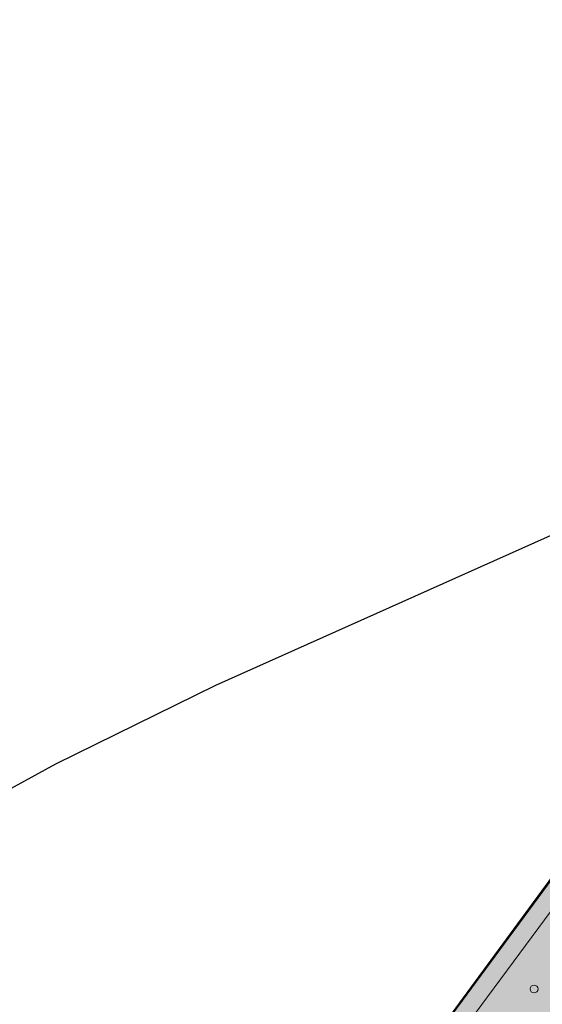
# Model space of a CAD drawing. Header units: metres. Extents: x 134347 to 136271, y 456733 to 459014.
# Tile 115 of 256: x 135548 to 135578, y 458127 to 458184. Entities that reach past the tile are written whole.
import ezdxf
from ezdxf.enums import TextEntityAlignment as Align

# ---------------------------------------------------------------- set-up
doc = ezdxf.new("R2010")
doc.units = ezdxf.units.M
for name, color, linetype, lineweight in [('HOOGSPANNING_STEDIN', 1, 'Continuous', 0), ('N-WE-GR-STRUWEEL-O', 90, 'Continuous', 18), ('N-WE-IE-TERREINAFSCHEIDING_KUNSTMATIG_HEKWERK-G', 20, 'IE-TERREINAFSCHEIDING-KUNSTMATIG', 13)]:
    doc.layers.add(name, color=color, linetype=linetype, lineweight=lineweight)
doc.layers.add('N-WE-GR-BOOM_GEVEERDE SPIL-S', color=7, linetype='Continuous', lineweight=15, true_color=0xc83200)
doc.layers.add('N-WE-GR-STRUWEEL-V', color=7, linetype='Continuous', lineweight=0, true_color=0x50916c)
doc.layers.add('PERCELEN', color=30, linetype='Continuous')
doc.styles.add('NLCS-ISO', font='NLCS-ISO.ttf')
doc.linetypes.add('IE-TERREINAFSCHEIDING-KUNSTMATIG', pattern='A,4,[82,NLCS.SHX,S=0.75,R=90,X=0,Y=0],4,-2', length=10)

# ---------------------------------------------------------------- blocks, each defined once
blk = doc.blocks.new('SGR-HEESTER_SOORT HOOGTE_SO')
blk.add_circle((0, 0), 1.5)
at = {"ltscale": 0.1, "style": 'NLCS-ISO'}
for tag, height, p in [('SOORT', 0.9, (0, 0.352027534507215)), ('HOOGTE', 0.4, (0, -0.5493155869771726))]:
    blk.add_attdef(tag, text='', height=height, dxfattribs=at).set_placement(p, align=Align.MIDDLE_CENTER)
blk = doc.blocks.new('KK_2DXF14_ACAD_1_FMEBLOC10')
at = {"layer": 'PERCELEN', "color": 7}
blk.add_lwpolyline([(-134.1545000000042, 282.5290000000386), (-217.5425000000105, 203.6390000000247), (-225.3914999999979, 193.3770000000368), (-261.7474999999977, 144.0119999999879), (-263.5565000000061, 141.554999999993), (-294.7295000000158, 99.22800000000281), (-239.9415000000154, 41.15799999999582), (-228.190499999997, 28.75699999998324), (-223.8525000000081, 32.84000000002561), (-220.7014999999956, 35.80600000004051), (-217.132500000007, 32.03700000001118), (-214.2225000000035, 28.97299999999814), (-217.5815000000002, 25.80900000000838), (-221.6945000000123, 21.90100000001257), (-156.8065000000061, -46.57299999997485), (-123.507500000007, -2.570999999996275)], dxfattribs=at)

msp = doc.modelspace()

# ---------------------------------------------------------------- hatches: boundary and pattern name
at = {"layer": 'N-WE-GR-STRUWEEL-V'}
h = msp.add_hatch(color=256, dxfattribs=at)
h.dxf.hatch_style = 1
edge = h.paths.add_edge_path()
edge.add_line((135773.9855473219, 458239.8232690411), (135765.8599014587, 458245.9058669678))
edge.add_line((135765.8599014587, 458245.9058669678), (135762.443, 458241.293))
edge.add_line((135762.443, 458241.293), (135727.133463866, 458267.8362218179))
edge.add_line((135727.133463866, 458267.8362218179), (135720.316, 458272.955))
edge.add_line((135720.316, 458272.955), (135710.1681112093, 458280.5749808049))
edge.add_line((135710.1681112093, 458280.5749808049), (135689.964, 458261.051))
edge.add_line((135689.964, 458261.051), (135670.089, 458242.143))
edge.add_line((135670.089, 458242.143), (135648.141, 458221.259))
edge.add_line((135648.141, 458221.259), (135642.6669999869, 458216.1739999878))
edge.add_arc((135788.0879021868, 458057.6992793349), 215.0848109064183, 132.5403752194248, 140.694796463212)
edge.add_arc((135670.8676387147, 458151.182731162), 65.1928045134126, 139.0093843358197, 152.0596056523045)
edge.add_line((135613.2739999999, 458181.7289999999), (135611.779, 458179.508))
edge.add_line((135611.779, 458179.508), (135608.494, 458175.915))
edge.add_line((135608.494, 458175.915), (135605.285, 458171.997))
edge.add_line((135605.285, 458171.997), (135594.078, 458156.592))
edge.add_line((135594.078, 458156.592), (135577.8518036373, 458134.4678796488))
edge.add_line((135577.8518036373, 458134.4678796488), (135562.179, 458113.006))
edge.add_line((135562.179, 458113.006), (135559.6184597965, 458109.5052636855))
edge.add_line((135559.6184597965, 458109.5052636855), (135566.397805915, 458100.8760885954))
edge.add_line((135566.397805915, 458100.8760885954), (135635.7672668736, 458194.6263447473))
edge.add_line((135635.7672668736, 458194.6263447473), (135710.9993268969, 458265.1278292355))
edge.add_line((135710.9993268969, 458265.1278292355), (135757.2822359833, 458232.0009714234))
edge.add_line((135757.2822359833, 458232.0009714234), (135764.5151804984, 458226.9364091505))
edge.add_arc((135799.1649828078, 458275.2580483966), 59.46082424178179, 234.3569810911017, 258.9537503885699)
edge.add_arc((135789.4672515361, 458222.5667825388), 5.915949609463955, 253.3502450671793, 299.342465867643)
edge.add_line((135792.3662364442, 458217.4098118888), (135803.0271305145, 458231.9208215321))
edge.add_line((135803.0271305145, 458231.9208215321), (135798.5123715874, 458235.1363613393))
edge.add_line((135798.5123715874, 458235.1363613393), (135798.5143928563, 458235.1349217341))
edge.add_line((135798.5143928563, 458235.1349217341), (135798.2336310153, 458234.7440707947))
edge.add_arc((135789.9125275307, 458240.6394912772), 10.19787947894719, 233.4608748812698, 324.68280109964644, ccw=False)
edge.add_line((135783.841, 458232.446), (135773.9855473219, 458239.8232690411))
edge = h.paths.add_edge_path()
edge.add_line((136102.8071400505, 457889.5121755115), (136106.0342481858, 457888.7221170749))
edge.add_line((136106.0342481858, 457888.7221170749), (136106.314568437, 457888.7016695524))
edge.add_line((136106.314568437, 457888.7016695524), (136106.5416051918, 457891.8141737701))
edge.add_arc((136077.3694998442, 457894.3574875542), 29.28276242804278, 355.017376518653, 360.3501249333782)
edge.add_arc((136077.369499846, 457894.3574875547), 29.28276242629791, 0.3501249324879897, 5.682873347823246)
edge.add_arc((136077.3694998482, 457894.3574875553), 29.28276242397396, 5.682873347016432, 10.50819425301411)
edge.add_arc((136077.36949985, 457894.3574875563), 29.28276242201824, 10.50819425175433, 15.3335151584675)
edge.add_line((136105.6098808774, 457902.1009399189), (136104.839023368, 457904.9919140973))
edge.add_arc((136082.5446714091, 457900.043693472), 22.83687843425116, 12.51391722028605, 19.12159000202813)
edge.add_arc((136082.5446714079, 457900.0436934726), 22.83687843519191, 19.12158999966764, 25.72926278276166)
edge.add_arc((136082.5446714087, 457900.0436934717), 22.83687843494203, 25.72926278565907, 33.30183385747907)
edge.add_arc((136082.5446714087, 457900.0436934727), 22.83687843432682, 33.30183385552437, 40.87440492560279)
edge.add_line((136099.8126829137, 457914.9882173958), (136094.9485379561, 457920.6318094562))
edge.add_arc((136093.3446572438, 457920.1081446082), 1.687204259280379, -37.04714761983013, 18.081789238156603, ccw=False)
edge.add_line((136094.6912824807, 457919.0916512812), (136094.496020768, 457918.9037146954))
edge.add_arc((136093.8025575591, 457919.6242067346), 1.000000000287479, 224.725379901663, 313.90488096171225, ccw=False)
edge.add_line((136093.0920697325, 457918.9204972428), (136086.7275528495, 457925.3463190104))
edge.add_arc((136078.2016989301, 457916.9018051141), 11.99999999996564, 44.72537988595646, 95.09402596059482)
edge.add_line((136077.13621362, 457928.8544090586), (136071.5930526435, 457928.3602776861))
edge.add_arc((136048.2617652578, 457882.6142194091), 51.35222311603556, 29.116572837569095, 62.97762557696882, ccw=False)
edge.add_arc((136072.0904627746, 457894.952322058), 24.54470954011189, -8.780923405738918, 31.021293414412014, ccw=False)
edge.add_line((136096.3474902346, 457891.2054052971), (136091.3064635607, 457872.5306016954))
edge.add_line((136091.3064635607, 457872.5306016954), (136100.8702013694, 457889.0639104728))
edge.add_line((136100.8702013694, 457889.0639104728), (136102.8071400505, 457889.5121755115))
edge = h.paths.add_edge_path()
edge.add_line((136028.5250911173, 458011.6487590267), (136053.3541542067, 457960.672284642))
edge.add_line((136053.3541542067, 457960.672284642), (136062.9123816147, 457963.7186302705))
edge.add_arc((136201.4119922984, 458046.2091689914), 161.204314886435, 209.7311182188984, 210.7780800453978, ccw=False)
edge.add_arc((136201.4119923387, 458046.2091690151), 161.2043149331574, 207.7288498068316, 209.7311182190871, ccw=False)
edge.add_arc((136201.4119923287, 458046.209169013), 161.2043149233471, 205.7265813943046, 207.7288498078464, ccw=False)
edge.add_line((136056.1869365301, 457976.2340711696), (136049.8452414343, 457989.493622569))
edge.add_line((136049.8452414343, 457989.493622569), (136037.5940523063, 458015.8623018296))
edge.add_line((136037.5940523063, 458015.8623018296), (136028.5250911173, 458011.6487590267))
h.paths.add_polyline_path([(136024.3448858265, 458020.4710595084), (136033.3112395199, 458024.8987565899), (136024.2144250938, 458044.092439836), (136014.9790988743, 458040.2572410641)])
h.paths.add_polyline_path([(135968.1646536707, 458065.1460971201), (135971.9212335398, 458057.6623011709), (135971.9603407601, 458057.631339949), (135980.5802429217, 458069.3175695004), (135994.6654917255, 458058.9930926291), (136000.5747459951, 458063.261823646), (135978.5831859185, 458079.7193559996)])

# ---------------------------------------------------------------- linework, layer by layer
at = {"layer": 'HOOGSPANNING_STEDIN', "lineweight": 30, "ltscale": 0.1, "flags": 128}
msp.add_lwpolyline([(135474.6428571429, 458076.142857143), (135474.1428571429, 458076.142857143), (135473.7142857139, 458076.571428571), (135469.928571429, 458077.7142857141), (135466.3571428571, 458078.071428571), (135466.428571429, 458078.7142857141), (135469.2857142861, 458081.142857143), (135513.7857142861, 458117.428571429), (135521.2142857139, 458123.2857142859), (135526.7142857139, 458127.2857142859), (135532.7857142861, 458131.3571428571), (135541.2142857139, 458136.571428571), (135549.7142857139, 458141.2142857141), (135558.8571428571, 458145.7142857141), (135594.571428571, 458161.7142857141), (135605.571428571, 458168.2142857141), (135606.1428571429, 458168.3571428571), (135609.2142857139, 458170.8571428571), (135623.5, 458186.928571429), (135623.7142857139, 458187), (135623.571428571, 458187.2857142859), (135623.571428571, 458187.7857142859), (135641.1428571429, 458210), (135706.428571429, 458273.8571428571)], dxfattribs=at)
msp.add_lwpolyline([(135474.6428571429, 458076.142857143), (135474.1428571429, 458076.142857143), (135473.7142857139, 458076.571428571), (135469.928571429, 458077.7142857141), (135466.3571428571, 458078.071428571), (135466.428571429, 458078.7142857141), (135469.2857142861, 458081.142857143), (135513.7857142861, 458117.428571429), (135521.2142857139, 458123.2857142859), (135526.7142857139, 458127.2857142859), (135532.7857142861, 458131.3571428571), (135541.2142857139, 458136.571428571), (135549.7142857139, 458141.2142857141), (135558.8571428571, 458145.7142857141), (135594.571428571, 458161.7142857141), (135605.571428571, 458168.2142857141), (135606.1428571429, 458168.3571428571), (135609.2142857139, 458170.8571428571), (135623.5, 458186.928571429), (135623.7142857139, 458187), (135623.571428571, 458187.2857142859), (135623.571428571, 458187.7857142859), (135641.1428571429, 458210), (135706.428571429, 458273.8571428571)], dxfattribs=at)
at = {"layer": 'N-WE-GR-STRUWEEL-O', "flags": 128}
msp.add_lwpolyline([(135616.8516607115, 458026.2291942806), (135550.8204921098, 458096.0585051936), (135628.059, 458200.48), (135635.7672668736, 458194.6263447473), (135563.5324025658, 458097.0036021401), (135620.0966770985, 458037.013971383), (135625.2133721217, 458038.4850103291), (135653.3245049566, 458008.9182345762), (135650.4332032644, 458004.9824151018), (135663.943841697, 457990.7803265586), (135657.9787141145, 457982.6708742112), (135623.104, 458019.582), (135630.404, 458026.559), (135624.1943582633, 458033.1526301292)], close=True, dxfattribs=at)
at = {"layer": 'N-WE-IE-TERREINAFSCHEIDING_KUNSTMATIG_HEKWERK-G', "ltscale": 0.5, "flags": 128}
msp.add_lwpolyline([(135550.244, 458096.671), (135572.571, 458127.277), (135594.078, 458156.592), (135605.285, 458171.997), (135608.494, 458175.915), (135611.779, 458179.508), (135613.274, 458181.729)], dxfattribs=at)

# ---------------------------------------------------------------- block references
at = {"layer": 'N-WE-GR-BOOM_GEVEERDE SPIL-S', "xscale": 0.15, "yscale": 0.15, "zscale": 0.15, "rotation": 323.5104555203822}
msp.add_blockref('SGR-HEESTER_SOORT HOOGTE_SO', (135577.0368473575, 458128.348361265), dxfattribs=at)
at = {"layer": 'PERCELEN', "color": 1}
msp.add_blockref('KK_2DXF14_ACAD_1_FMEBLOC10', (135844.8555, 457997.512), dxfattribs=at)

doc.saveas('drawing.dxf')
